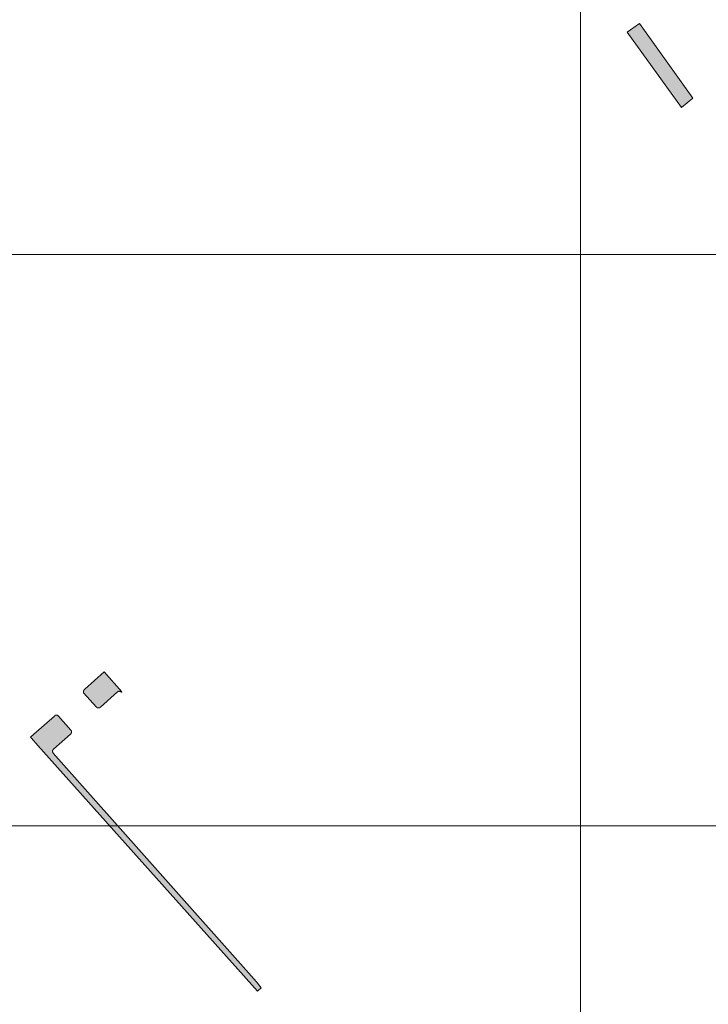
# Model space of a CAD drawing. Header units: metres. Extents: x 191568 to 204791, y 316774 to 325272.
# Tile 19 of 93: x 199547 to 199667, y 318694 to 318867. Entities that reach past the tile are written whole.
import ezdxf

# ---------------------------------------------------------------- set-up
doc = ezdxf.new("R2010")
doc.units = ezdxf.units.M
doc.layers.add('0-MEETLOCATIES-100x100m', color=1, linetype='Continuous', lineweight=13)
doc.layers.add('Gekoppeld_blokhaag', color=7, linetype='Continuous', lineweight=0)

# ---------------------------------------------------------------- blocks, each defined once
blk = doc.blocks.new('*U13')
at = {"layer": '0-MEETLOCATIES-100x100m'}
blk.add_lwpolyline([(-50, 50), (50, 50), (50, -50), (-50, -50)], close=True, dxfattribs=at)
blk = doc.blocks.new('*U14')
at = {"layer": '0-MEETLOCATIES-100x100m', "color": 0, "linetype": 'ByBlock', "lineweight": -2, "transparency": 16777216}
for p in [(1400, 1200), (1500, 1200), (1400, 1100), (1500, 1100), (1400, 1000), (1500, 1000)]:
    blk.add_blockref('*U13', p, dxfattribs=at)

msp = doc.modelspace()

# ---------------------------------------------------------------- hatches: boundary and pattern name
at = {"layer": 'Gekoppeld_blokhaag'}
for points in [[(199560.43, 318746.43), (199560.43, 318746.43), (199560.44, 318746.42), (199560.44, 318746.42), (199560.45, 318746.41), (199560.46, 318746.41), (199560.46, 318746.4), (199560.47, 318746.4), (199560.47, 318746.39), (199560.48, 318746.38), (199560.49, 318746.38), (199560.49, 318746.38), (199560.5, 318746.37), (199560.51, 318746.37), (199560.51, 318746.36), (199560.52, 318746.36), (199560.53, 318746.35), (199560.53, 318746.35), (199560.54, 318746.35), (199560.55, 318746.34), (199560.56, 318746.34), (199560.56, 318746.33), (199560.57, 318746.33), (199560.58, 318746.33), (199560.59, 318746.32), (199560.59, 318746.32), (199560.6, 318746.32), (199560.61, 318746.32), (199560.62, 318746.31), (199560.62, 318746.31), (199560.63, 318746.31), (199560.64, 318746.31), (199560.65, 318746.3), (199560.66, 318746.3), (199560.66, 318746.3), (199560.67, 318746.3), (199560.68, 318746.3), (199560.69, 318746.3), (199560.7, 318746.29), (199560.7, 318746.29), (199560.71, 318746.29), (199560.72, 318746.29), (199560.73, 318746.29), (199560.74, 318746.29), (199560.74, 318746.29), (199560.75, 318746.29), (199560.76, 318746.29), (199560.77, 318746.29), (199560.78, 318746.29), (199560.79, 318746.29), (199560.79, 318746.29), (199560.8, 318746.29), (199560.81, 318746.29), (199560.82, 318746.29), (199560.83, 318746.29), (199560.83, 318746.29), (199560.84, 318746.3), (199560.85, 318746.3), (199560.86, 318746.3), (199560.87, 318746.3), (199560.87, 318746.3), (199560.88, 318746.3), (199560.89, 318746.31), (199560.9, 318746.31), (199560.91, 318746.31), (199560.91, 318746.31), (199560.92, 318746.32), (199560.93, 318746.32), (199560.94, 318746.32), (199560.94, 318746.33), (199560.95, 318746.33), (199560.96, 318746.33), (199560.97, 318746.34), (199560.97, 318746.34), (199560.98, 318746.34), (199560.99, 318746.35), (199561, 318746.35), (199561, 318746.35), (199561.01, 318746.36), (199561.02, 318746.36), (199561.02, 318746.37), (199561.03, 318746.37), (199561.04, 318746.38), (199561.04, 318746.38), (199561.05, 318746.39), (199561.06, 318746.39), (199561.06, 318746.4), (199561.07, 318746.4), (199561.07, 318746.41), (199561.08, 318746.41), (199561.09, 318746.42), (199561.09, 318746.42), (199561.1, 318746.43), (199564.06, 318749.09), (199564.06, 318749.1), (199564.07, 318749.11), (199564.08, 318749.11), (199564.08, 318749.12), (199564.09, 318749.12), (199564.1, 318749.13), (199564.11, 318749.13), (199564.11, 318749.14), (199564.12, 318749.14), (199564.13, 318749.14), (199564.14, 318749.15), (199564.14, 318749.15), (199564.15, 318749.16), (199564.16, 318749.16), (199564.17, 318749.16), (199564.17, 318749.17), (199564.18, 318749.17), (199564.19, 318749.18), (199564.2, 318749.18), (199564.21, 318749.18), (199564.21, 318749.18), (199564.22, 318749.19), (199564.23, 318749.19), (199564.24, 318749.19), (199564.25, 318749.19), (199564.26, 318749.2), (199564.27, 318749.2), (199564.27, 318749.2), (199564.28, 318749.2), (199564.29, 318749.2), (199564.3, 318749.21), (199564.31, 318749.21), (199564.32, 318749.21), (199564.33, 318749.21), (199564.33, 318749.21), (199564.34, 318749.21), (199564.35, 318749.21), (199564.36, 318749.21), (199564.37, 318749.21), (199564.38, 318749.21), (199564.39, 318749.21), (199564.39, 318749.21), (199564.4, 318749.21), (199564.41, 318749.21), (199564.42, 318749.21), (199564.43, 318749.21), (199564.44, 318749.21), (199564.45, 318749.21), (199564.46, 318749.21), (199564.46, 318749.21), (199564.47, 318749.2), (199564.48, 318749.2), (199564.49, 318749.2), (199564.5, 318749.2), (199564.51, 318749.2), (199564.52, 318749.19), (199564.52, 318749.19), (199564.53, 318749.19), (199564.54, 318749.19), (199564.55, 318749.18), (199564.56, 318749.18), (199564.56, 318749.18), (199564.57, 318749.17), (199564.58, 318749.17), (199564.59, 318749.17), (199564.6, 318749.16), (199564.6, 318749.16), (199564.61, 318749.16), (199564.62, 318749.15), (199564.63, 318749.15), (199564.63, 318749.14), (199564.64, 318749.14), (199564.65, 318749.13), (199564.66, 318749.13), (199564.66, 318749.12), (199564.67, 318749.12), (199564.68, 318749.11), (199564.69, 318749.11), (199564.69, 318749.1), (199564.7, 318749.1), (199564.71, 318749.09), (199564.71, 318749.09), (199564.72, 318749.08), (199564.73, 318749.07), (199564.73, 318749.07), (199564.74, 318749.06), (199564.74, 318749.06), (199564.75, 318749.05), (199564.76, 318749.04), (199564.76, 318749.04), (199564.85, 318749.12), (199561.77, 318752.59), (199558.36, 318749.56), (199558.35, 318749.55), (199558.34, 318749.55), (199558.33, 318749.54), (199558.32, 318749.53), (199558.31, 318749.53), (199558.31, 318749.52), (199558.3, 318749.51), (199558.29, 318749.5), (199558.28, 318749.5), (199558.27, 318749.49), (199558.27, 318749.48), (199558.26, 318749.47), (199558.25, 318749.47), (199558.25, 318749.46), (199558.24, 318749.45), (199558.23, 318749.44), (199558.23, 318749.43), (199558.22, 318749.43), (199558.22, 318749.42), (199558.21, 318749.41), (199558.2, 318749.4), (199558.2, 318749.39), (199558.19, 318749.38), (199558.19, 318749.38), (199558.18, 318749.37), (199558.18, 318749.36), (199558.17, 318749.35), (199558.17, 318749.34), (199558.16, 318749.33), (199558.16, 318749.32), (199558.16, 318749.31), (199558.15, 318749.31), (199558.15, 318749.3), (199558.15, 318749.29), (199558.14, 318749.28), (199558.14, 318749.27), (199558.14, 318749.26), (199558.13, 318749.25), (199558.13, 318749.24), (199558.13, 318749.23), (199558.13, 318749.22), (199558.12, 318749.21), (199558.12, 318749.2), (199558.12, 318749.19), (199558.12, 318749.18), (199558.12, 318749.17), (199558.11, 318749.16), (199558.11, 318749.15), (199558.11, 318749.14), (199558.11, 318749.13), (199558.11, 318749.12), (199558.11, 318749.11), (199558.11, 318749.1), (199558.11, 318749.09), (199558.11, 318749.08), (199558.11, 318749.07), (199558.11, 318749.06), (199558.11, 318749.05), (199558.11, 318749.04), (199558.11, 318749.03), (199558.11, 318749.02), (199558.12, 318749.01), (199558.12, 318749), (199558.12, 318748.99), (199558.12, 318748.98), (199558.12, 318748.97), (199558.12, 318748.96), (199558.13, 318748.95), (199558.13, 318748.94), (199558.13, 318748.93), (199558.13, 318748.92), (199558.14, 318748.92), (199558.14, 318748.91)], [(199549.47, 318741.72), (199548.87, 318741.19), (199549.04, 318741), (199550.17, 318739.71), (199588.58, 318696.71), (199589.24, 318697.31), (199588.4, 318698.34), (199552.85, 318738.39), (199552.84, 318738.39), (199552.84, 318738.4), (199552.83, 318738.41), (199552.83, 318738.42), (199552.82, 318738.42), (199552.82, 318738.43), (199552.81, 318738.44), (199552.81, 318738.45), (199552.8, 318738.45), (199552.8, 318738.46), (199552.79, 318738.47), (199552.79, 318738.48), (199552.78, 318738.48), (199552.78, 318738.49), (199552.78, 318738.5), (199552.77, 318738.51), (199552.77, 318738.52), (199552.77, 318738.52), (199552.76, 318738.53), (199552.76, 318738.54), (199552.76, 318738.55), (199552.75, 318738.56), (199552.75, 318738.57), (199552.75, 318738.57), (199552.75, 318738.58), (199552.74, 318738.59), (199552.74, 318738.6), (199552.74, 318738.61), (199552.74, 318738.62), (199552.74, 318738.63), (199552.73, 318738.64), (199552.73, 318738.64), (199552.73, 318738.65), (199552.73, 318738.66), (199552.73, 318738.67), (199552.73, 318738.68), (199552.73, 318738.69), (199552.73, 318738.7), (199552.73, 318738.71), (199552.73, 318738.71), (199552.73, 318738.72), (199552.73, 318738.73), (199552.73, 318738.74), (199552.73, 318738.75), (199552.73, 318738.76), (199552.73, 318738.77), (199552.73, 318738.78), (199552.73, 318738.79), (199552.73, 318738.79), (199552.74, 318738.8), (199552.74, 318738.81), (199552.74, 318738.82), (199552.74, 318738.83), (199552.74, 318738.84), (199552.74, 318738.85), (199552.75, 318738.85), (199552.75, 318738.86), (199552.75, 318738.87), (199552.76, 318738.88), (199552.76, 318738.89), (199552.76, 318738.9), (199552.76, 318738.91), (199552.77, 318738.91), (199552.77, 318738.92), (199552.77, 318738.93), (199552.78, 318738.94), (199552.78, 318738.95), (199552.79, 318738.95), (199552.79, 318738.96), (199552.8, 318738.97), (199552.8, 318738.98), (199552.8, 318738.98), (199552.81, 318738.99), (199552.81, 318739), (199552.82, 318739.01), (199552.82, 318739.01), (199552.83, 318739.02), (199552.83, 318739.03), (199552.84, 318739.04), (199552.85, 318739.04), (199552.85, 318739.05), (199552.86, 318739.06), (199552.86, 318739.06), (199552.87, 318739.07), (199552.88, 318739.07), (199552.88, 318739.08), (199552.89, 318739.09), (199552.9, 318739.09), (199552.9, 318739.1), (199555.86, 318741.71), (199555.87, 318741.72), (199555.88, 318741.72), (199555.88, 318741.73), (199555.89, 318741.74), (199555.9, 318741.74), (199555.9, 318741.75), (199555.91, 318741.76), (199555.92, 318741.76), (199555.92, 318741.77), (199555.93, 318741.78), (199555.93, 318741.78), (199555.94, 318741.79), (199555.94, 318741.8), (199555.95, 318741.8), (199555.95, 318741.81), (199555.96, 318741.82), (199555.96, 318741.83), (199555.97, 318741.83), (199555.97, 318741.84), (199555.98, 318741.85), (199555.98, 318741.86), (199555.98, 318741.87), (199555.99, 318741.87), (199555.99, 318741.88), (199556, 318741.89), (199556, 318741.9), (199556, 318741.91), (199556.01, 318741.92), (199556.01, 318741.92), (199556.01, 318741.93), (199556.02, 318741.94), (199556.02, 318741.95), (199556.02, 318741.96), (199556.02, 318741.97), (199556.02, 318741.98), (199556.03, 318741.98), (199556.03, 318741.99), (199556.03, 318742), (199556.03, 318742.01), (199556.03, 318742.02), (199556.03, 318742.03), (199556.04, 318742.04), (199556.04, 318742.05), (199556.04, 318742.06), (199556.04, 318742.06), (199556.04, 318742.07), (199556.04, 318742.08), (199556.04, 318742.09), (199556.04, 318742.1), (199556.04, 318742.11), (199556.04, 318742.12), (199556.04, 318742.13), (199556.04, 318742.14), (199556.04, 318742.15), (199556.04, 318742.15), (199556.03, 318742.16), (199556.03, 318742.17), (199556.03, 318742.18), (199556.03, 318742.19), (199556.03, 318742.2), (199556.03, 318742.21), (199556.02, 318742.22), (199556.02, 318742.22), (199556.02, 318742.23), (199556.02, 318742.24), (199556.01, 318742.25), (199556.01, 318742.26), (199556.01, 318742.27), (199556.01, 318742.28), (199556, 318742.28), (199556, 318742.29), (199556, 318742.3), (199555.99, 318742.31), (199555.99, 318742.32), (199555.98, 318742.33), (199555.98, 318742.33), (199555.98, 318742.34), (199555.97, 318742.35), (199555.97, 318742.36), (199555.96, 318742.36), (199555.96, 318742.37), (199555.95, 318742.38), (199555.95, 318742.39), (199555.92, 318742.42), (199553.73, 318744.9), (199553.72, 318744.9), (199553.72, 318744.91), (199553.72, 318744.91), (199553.71, 318744.92), (199553.71, 318744.92), (199553.7, 318744.93), (199553.7, 318744.93), (199553.69, 318744.94), (199553.69, 318744.94), (199553.68, 318744.95), (199553.68, 318744.95), (199553.67, 318744.96), (199553.67, 318744.96), (199553.66, 318744.97), (199553.66, 318744.97), (199553.65, 318744.98), (199553.64, 318744.98), (199553.64, 318744.99), (199553.63, 318744.99), (199553.63, 318744.99), (199553.62, 318745), (199553.62, 318745), (199553.61, 318745.01), (199553.6, 318745.01), (199553.6, 318745.01), (199553.59, 318745.02), (199553.58, 318745.02), (199553.58, 318745.02), (199553.57, 318745.02), (199553.57, 318745.03), (199553.56, 318745.03), (199553.55, 318745.03), (199553.55, 318745.04), (199553.54, 318745.04), (199553.53, 318745.04), (199553.53, 318745.04), (199553.52, 318745.04), (199553.51, 318745.05), (199553.51, 318745.05), (199553.5, 318745.05), (199553.49, 318745.05), (199553.49, 318745.05), (199553.48, 318745.05), (199553.47, 318745.06), (199553.46, 318745.06), (199553.46, 318745.06), (199553.45, 318745.06), (199553.44, 318745.06), (199553.44, 318745.06), (199553.43, 318745.06), (199553.42, 318745.06), (199553.42, 318745.06), (199553.41, 318745.06), (199553.4, 318745.06), (199553.39, 318745.06), (199553.39, 318745.06), (199553.38, 318745.06), (199553.37, 318745.06), (199553.37, 318745.06), (199553.36, 318745.06), (199553.35, 318745.06), (199553.35, 318745.06), (199553.34, 318745.06), (199553.33, 318745.05), (199553.33, 318745.05), (199553.32, 318745.05), (199553.31, 318745.05), (199553.3, 318745.05), (199553.3, 318745.05), (199553.29, 318745.04), (199553.28, 318745.04), (199553.28, 318745.04), (199553.27, 318745.04), (199553.26, 318745.04), (199553.26, 318745.03), (199553.25, 318745.03), (199553.24, 318745.03), (199553.24, 318745.02), (199553.23, 318745.02), (199553.23, 318745.02), (199553.22, 318745.02), (199553.21, 318745.01), (199553.21, 318745.01), (199553.2, 318745.01), (199553.2, 318745), (199553.19, 318745), (199553.18, 318745), (199553.18, 318744.99), (199553.17, 318744.99), (199553.17, 318744.98), (199553.16, 318744.98), (199553.16, 318744.98), (199553.15, 318744.97), (199553.15, 318744.97), (199553.14, 318744.96), (199553.14, 318744.96), (199553.13, 318744.95), (199553.13, 318744.95), (199553.12, 318744.94), (199553.12, 318744.94), (199553.11, 318744.93), (199553.11, 318744.93), (199553.1, 318744.92), (199553.1, 318744.92), (199553.09, 318744.91), (199553.09, 318744.91), (199553.08, 318744.9), (199553.08, 318744.9), (199553.08, 318744.89), (199553.07, 318744.89), (199553.07, 318744.88), (199553.07, 318744.88)]]:
    msp.add_hatch(color=1, dxfattribs=at).paths.add_polyline_path(points)

# ---------------------------------------------------------------- linework, layer by layer
at = {"layer": 'Gekoppeld_blokhaag', "color": 1, "flags": 128}
for points in [[(199653.25, 318864.56), (199662.74, 318851.36), (199664.74, 318852.99), (199655.38, 318866.04)], [(199560.43, 318746.43), (199560.43, 318746.43), (199560.44, 318746.42), (199560.44, 318746.42), (199560.45, 318746.41), (199560.46, 318746.41), (199560.46, 318746.4), (199560.47, 318746.4), (199560.47, 318746.39), (199560.48, 318746.38), (199560.49, 318746.38), (199560.49, 318746.38), (199560.5, 318746.37), (199560.51, 318746.37), (199560.51, 318746.36), (199560.52, 318746.36), (199560.53, 318746.35), (199560.53, 318746.35), (199560.54, 318746.35), (199560.55, 318746.34), (199560.56, 318746.34), (199560.56, 318746.33), (199560.57, 318746.33), (199560.58, 318746.33), (199560.59, 318746.32), (199560.59, 318746.32), (199560.6, 318746.32), (199560.61, 318746.32), (199560.62, 318746.31), (199560.62, 318746.31), (199560.63, 318746.31), (199560.64, 318746.31), (199560.65, 318746.3), (199560.66, 318746.3), (199560.66, 318746.3), (199560.67, 318746.3), (199560.68, 318746.3), (199560.69, 318746.3), (199560.7, 318746.29), (199560.7, 318746.29), (199560.71, 318746.29), (199560.72, 318746.29), (199560.73, 318746.29), (199560.74, 318746.29), (199560.74, 318746.29), (199560.75, 318746.29), (199560.76, 318746.29), (199560.77, 318746.29), (199560.78, 318746.29), (199560.79, 318746.29), (199560.79, 318746.29), (199560.8, 318746.29), (199560.81, 318746.29), (199560.82, 318746.29), (199560.83, 318746.29), (199560.83, 318746.29), (199560.84, 318746.3), (199560.85, 318746.3), (199560.86, 318746.3), (199560.87, 318746.3), (199560.87, 318746.3), (199560.88, 318746.3), (199560.89, 318746.31), (199560.9, 318746.31), (199560.91, 318746.31), (199560.91, 318746.31), (199560.92, 318746.32), (199560.93, 318746.32), (199560.94, 318746.32), (199560.94, 318746.33), (199560.95, 318746.33), (199560.96, 318746.33), (199560.97, 318746.34), (199560.97, 318746.34), (199560.98, 318746.34), (199560.99, 318746.35), (199561, 318746.35), (199561, 318746.35), (199561.01, 318746.36), (199561.02, 318746.36), (199561.02, 318746.37), (199561.03, 318746.37), (199561.04, 318746.38), (199561.04, 318746.38), (199561.05, 318746.39), (199561.06, 318746.39), (199561.06, 318746.4), (199561.07, 318746.4), (199561.07, 318746.41), (199561.08, 318746.41), (199561.09, 318746.42), (199561.09, 318746.42), (199561.1, 318746.43), (199561.1, 318746.43), (199564.06, 318749.09), (199564.06, 318749.09), (199564.06, 318749.1), (199564.07, 318749.11), (199564.08, 318749.11), (199564.08, 318749.12), (199564.09, 318749.12), (199564.1, 318749.13), (199564.11, 318749.13), (199564.11, 318749.14), (199564.12, 318749.14), (199564.13, 318749.14), (199564.14, 318749.15), (199564.14, 318749.15), (199564.15, 318749.16), (199564.16, 318749.16), (199564.17, 318749.16), (199564.17, 318749.17), (199564.18, 318749.17), (199564.19, 318749.18), (199564.2, 318749.18), (199564.21, 318749.18), (199564.21, 318749.18), (199564.22, 318749.19), (199564.23, 318749.19), (199564.24, 318749.19), (199564.25, 318749.19), (199564.26, 318749.2), (199564.27, 318749.2), (199564.27, 318749.2), (199564.28, 318749.2), (199564.29, 318749.2), (199564.3, 318749.21), (199564.31, 318749.21), (199564.32, 318749.21), (199564.33, 318749.21), (199564.33, 318749.21), (199564.34, 318749.21), (199564.35, 318749.21), (199564.36, 318749.21), (199564.37, 318749.21), (199564.38, 318749.21), (199564.39, 318749.21), (199564.39, 318749.21), (199564.4, 318749.21), (199564.41, 318749.21), (199564.42, 318749.21), (199564.43, 318749.21), (199564.44, 318749.21), (199564.45, 318749.21), (199564.46, 318749.21), (199564.46, 318749.21), (199564.47, 318749.2), (199564.48, 318749.2), (199564.49, 318749.2), (199564.5, 318749.2), (199564.51, 318749.2), (199564.52, 318749.19), (199564.52, 318749.19), (199564.53, 318749.19), (199564.54, 318749.19), (199564.55, 318749.18), (199564.56, 318749.18), (199564.56, 318749.18), (199564.57, 318749.17), (199564.58, 318749.17), (199564.59, 318749.17), (199564.6, 318749.16), (199564.6, 318749.16), (199564.61, 318749.16), (199564.62, 318749.15), (199564.63, 318749.15), (199564.63, 318749.14), (199564.64, 318749.14), (199564.65, 318749.13), (199564.66, 318749.13), (199564.66, 318749.12), (199564.67, 318749.12), (199564.68, 318749.11), (199564.69, 318749.11), (199564.69, 318749.1), (199564.7, 318749.1), (199564.71, 318749.09), (199564.71, 318749.09), (199564.72, 318749.08), (199564.73, 318749.07), (199564.73, 318749.07), (199564.74, 318749.06), (199564.74, 318749.06), (199564.75, 318749.05), (199564.76, 318749.04), (199564.76, 318749.04), (199564.76, 318749.04), (199564.85, 318749.12), (199561.77, 318752.59), (199558.36, 318749.56), (199558.36, 318749.56), (199558.35, 318749.55), (199558.34, 318749.55), (199558.33, 318749.54), (199558.32, 318749.53), (199558.31, 318749.53), (199558.31, 318749.52), (199558.3, 318749.51), (199558.29, 318749.5), (199558.28, 318749.5), (199558.27, 318749.49), (199558.27, 318749.48), (199558.26, 318749.47), (199558.25, 318749.47), (199558.25, 318749.47), (199558.25, 318749.46), (199558.24, 318749.45), (199558.23, 318749.44), (199558.23, 318749.43), (199558.22, 318749.43), (199558.22, 318749.42), (199558.21, 318749.41), (199558.2, 318749.4), (199558.2, 318749.39), (199558.19, 318749.38), (199558.19, 318749.38), (199558.18, 318749.37), (199558.18, 318749.36), (199558.17, 318749.35), (199558.17, 318749.34), (199558.16, 318749.33), (199558.16, 318749.32), (199558.16, 318749.31), (199558.15, 318749.31), (199558.15, 318749.3), (199558.15, 318749.29), (199558.14, 318749.28), (199558.14, 318749.27), (199558.14, 318749.26), (199558.13, 318749.25), (199558.13, 318749.24), (199558.13, 318749.23), (199558.13, 318749.22), (199558.12, 318749.21), (199558.12, 318749.2), (199558.12, 318749.19), (199558.12, 318749.18), (199558.12, 318749.17), (199558.11, 318749.16), (199558.11, 318749.15), (199558.11, 318749.14), (199558.11, 318749.13), (199558.11, 318749.12), (199558.11, 318749.11), (199558.11, 318749.1), (199558.11, 318749.09), (199558.11, 318749.08), (199558.11, 318749.07), (199558.11, 318749.06), (199558.11, 318749.05), (199558.11, 318749.04), (199558.11, 318749.03), (199558.11, 318749.02), (199558.12, 318749.01), (199558.12, 318749), (199558.12, 318748.99), (199558.12, 318748.98), (199558.12, 318748.97), (199558.12, 318748.96), (199558.13, 318748.95), (199558.13, 318748.94), (199558.13, 318748.93), (199558.13, 318748.92), (199558.14, 318748.92), (199558.14, 318748.91), (199558.14, 318748.91), (199560.43, 318746.43)], [(199549.47, 318741.72), (199548.87, 318741.19), (199549.04, 318741), (199550.17, 318739.71), (199588.58, 318696.71), (199589.24, 318697.31), (199588.4, 318698.34), (199552.85, 318738.39), (199552.85, 318738.39), (199552.84, 318738.39), (199552.84, 318738.4), (199552.83, 318738.41), (199552.83, 318738.42), (199552.82, 318738.42), (199552.82, 318738.43), (199552.81, 318738.44), (199552.81, 318738.45), (199552.8, 318738.45), (199552.8, 318738.46), (199552.79, 318738.47), (199552.79, 318738.48), (199552.78, 318738.48), (199552.78, 318738.49), (199552.78, 318738.5), (199552.77, 318738.51), (199552.77, 318738.52), (199552.77, 318738.52), (199552.76, 318738.53), (199552.76, 318738.54), (199552.76, 318738.55), (199552.75, 318738.56), (199552.75, 318738.57), (199552.75, 318738.57), (199552.75, 318738.58), (199552.74, 318738.59), (199552.74, 318738.6), (199552.74, 318738.61), (199552.74, 318738.62), (199552.74, 318738.63), (199552.73, 318738.64), (199552.73, 318738.64), (199552.73, 318738.65), (199552.73, 318738.66), (199552.73, 318738.67), (199552.73, 318738.68), (199552.73, 318738.69), (199552.73, 318738.7), (199552.73, 318738.71), (199552.73, 318738.71), (199552.73, 318738.72), (199552.73, 318738.73), (199552.73, 318738.74), (199552.73, 318738.75), (199552.73, 318738.76), (199552.73, 318738.77), (199552.73, 318738.78), (199552.73, 318738.79), (199552.73, 318738.79), (199552.74, 318738.8), (199552.74, 318738.81), (199552.74, 318738.82), (199552.74, 318738.83), (199552.74, 318738.84), (199552.74, 318738.85), (199552.75, 318738.85), (199552.75, 318738.86), (199552.75, 318738.87), (199552.76, 318738.88), (199552.76, 318738.89), (199552.76, 318738.9), (199552.76, 318738.91), (199552.77, 318738.91), (199552.77, 318738.92), (199552.77, 318738.93), (199552.78, 318738.94), (199552.78, 318738.95), (199552.79, 318738.95), (199552.79, 318738.96), (199552.8, 318738.97), (199552.8, 318738.98), (199552.8, 318738.98), (199552.81, 318738.99), (199552.81, 318739), (199552.82, 318739.01), (199552.82, 318739.01), (199552.83, 318739.02), (199552.83, 318739.03), (199552.84, 318739.04), (199552.85, 318739.04), (199552.85, 318739.05), (199552.86, 318739.06), (199552.86, 318739.06), (199552.87, 318739.07), (199552.88, 318739.07), (199552.88, 318739.08), (199552.89, 318739.09), (199552.9, 318739.09), (199552.9, 318739.1), (199552.9, 318739.1), (199555.86, 318741.71), (199555.86, 318741.71), (199555.87, 318741.72), (199555.88, 318741.72), (199555.88, 318741.73), (199555.89, 318741.74), (199555.9, 318741.74), (199555.9, 318741.75), (199555.91, 318741.76), (199555.92, 318741.76), (199555.92, 318741.77), (199555.93, 318741.78), (199555.93, 318741.78), (199555.94, 318741.79), (199555.94, 318741.8), (199555.95, 318741.8), (199555.95, 318741.81), (199555.96, 318741.82), (199555.96, 318741.83), (199555.97, 318741.83), (199555.97, 318741.84), (199555.98, 318741.85), (199555.98, 318741.86), (199555.98, 318741.87), (199555.99, 318741.87), (199555.99, 318741.88), (199556, 318741.89), (199556, 318741.9), (199556, 318741.91), (199556.01, 318741.92), (199556.01, 318741.92), (199556.01, 318741.93), (199556.02, 318741.94), (199556.02, 318741.95), (199556.02, 318741.96), (199556.02, 318741.97), (199556.02, 318741.98), (199556.03, 318741.98), (199556.03, 318741.99), (199556.03, 318742), (199556.03, 318742.01), (199556.03, 318742.02), (199556.03, 318742.03), (199556.04, 318742.04), (199556.04, 318742.05), (199556.04, 318742.06), (199556.04, 318742.06), (199556.04, 318742.07), (199556.04, 318742.08), (199556.04, 318742.09), (199556.04, 318742.1), (199556.04, 318742.11), (199556.04, 318742.12), (199556.04, 318742.13), (199556.04, 318742.14), (199556.04, 318742.15), (199556.04, 318742.15), (199556.03, 318742.16), (199556.03, 318742.17), (199556.03, 318742.18), (199556.03, 318742.19), (199556.03, 318742.2), (199556.03, 318742.21), (199556.02, 318742.22), (199556.02, 318742.22), (199556.02, 318742.23), (199556.02, 318742.24), (199556.01, 318742.25), (199556.01, 318742.26), (199556.01, 318742.27), (199556.01, 318742.28), (199556, 318742.28), (199556, 318742.29), (199556, 318742.3), (199555.99, 318742.31), (199555.99, 318742.32), (199555.98, 318742.33), (199555.98, 318742.33), (199555.98, 318742.34), (199555.97, 318742.35), (199555.97, 318742.36), (199555.96, 318742.36), (199555.96, 318742.37), (199555.95, 318742.38), (199555.95, 318742.39), (199555.95, 318742.39), (199555.92, 318742.42), (199553.73, 318744.9), (199553.73, 318744.9), (199553.72, 318744.9), (199553.72, 318744.91), (199553.72, 318744.91), (199553.71, 318744.92), (199553.71, 318744.92), (199553.7, 318744.93), (199553.7, 318744.93), (199553.69, 318744.94), (199553.69, 318744.94), (199553.68, 318744.95), (199553.68, 318744.95), (199553.67, 318744.96), (199553.67, 318744.96), (199553.66, 318744.97), (199553.66, 318744.97), (199553.65, 318744.98), (199553.64, 318744.98), (199553.64, 318744.99), (199553.63, 318744.99), (199553.63, 318744.99), (199553.62, 318745), (199553.62, 318745), (199553.61, 318745.01), (199553.6, 318745.01), (199553.6, 318745.01), (199553.59, 318745.02), (199553.58, 318745.02), (199553.58, 318745.02), (199553.57, 318745.02), (199553.57, 318745.03), (199553.56, 318745.03), (199553.55, 318745.03), (199553.55, 318745.04), (199553.54, 318745.04), (199553.53, 318745.04), (199553.53, 318745.04), (199553.52, 318745.04), (199553.51, 318745.05), (199553.51, 318745.05), (199553.5, 318745.05), (199553.49, 318745.05), (199553.49, 318745.05), (199553.48, 318745.05), (199553.47, 318745.06), (199553.46, 318745.06), (199553.46, 318745.06), (199553.45, 318745.06), (199553.44, 318745.06), (199553.44, 318745.06), (199553.43, 318745.06), (199553.42, 318745.06), (199553.42, 318745.06), (199553.41, 318745.06), (199553.4, 318745.06), (199553.39, 318745.06), (199553.39, 318745.06), (199553.38, 318745.06), (199553.37, 318745.06), (199553.37, 318745.06), (199553.36, 318745.06), (199553.35, 318745.06), (199553.35, 318745.06), (199553.34, 318745.06), (199553.33, 318745.05), (199553.33, 318745.05), (199553.32, 318745.05), (199553.31, 318745.05), (199553.3, 318745.05), (199553.3, 318745.05), (199553.29, 318745.04), (199553.28, 318745.04), (199553.28, 318745.04), (199553.27, 318745.04), (199553.26, 318745.04), (199553.26, 318745.03), (199553.25, 318745.03), (199553.24, 318745.03), (199553.24, 318745.02), (199553.23, 318745.02), (199553.23, 318745.02), (199553.23, 318745.02), (199553.22, 318745.02), (199553.21, 318745.01), (199553.21, 318745.01), (199553.2, 318745.01), (199553.2, 318745), (199553.19, 318745), (199553.18, 318745), (199553.18, 318744.99), (199553.17, 318744.99), (199553.17, 318744.98), (199553.16, 318744.98), (199553.16, 318744.98), (199553.15, 318744.97), (199553.15, 318744.97), (199553.14, 318744.96), (199553.14, 318744.96), (199553.13, 318744.95), (199553.13, 318744.95), (199553.12, 318744.94), (199553.12, 318744.94), (199553.11, 318744.93), (199553.11, 318744.93), (199553.1, 318744.92), (199553.1, 318744.92), (199553.09, 318744.91), (199553.09, 318744.91), (199553.08, 318744.9), (199553.08, 318744.9), (199553.08, 318744.89), (199553.07, 318744.89), (199553.07, 318744.88), (199553.07, 318744.88), (199553.07, 318744.88)]]:
    msp.add_lwpolyline(points, close=True, dxfattribs=at)
at = {"layer": 'Gekoppeld_blokhaag', "color": 1}
msp.add_solid([(199653.25, 318864.56), (199662.74, 318851.36), (199655.38, 318866.04), (199664.74, 318852.99)], dxfattribs=at)

# ---------------------------------------------------------------- block references
at = {"layer": '0-MEETLOCATIES-100x100m'}
msp.add_blockref('*U14', (198195.07, 317675.64), dxfattribs=at)

doc.saveas('drawing.dxf')
